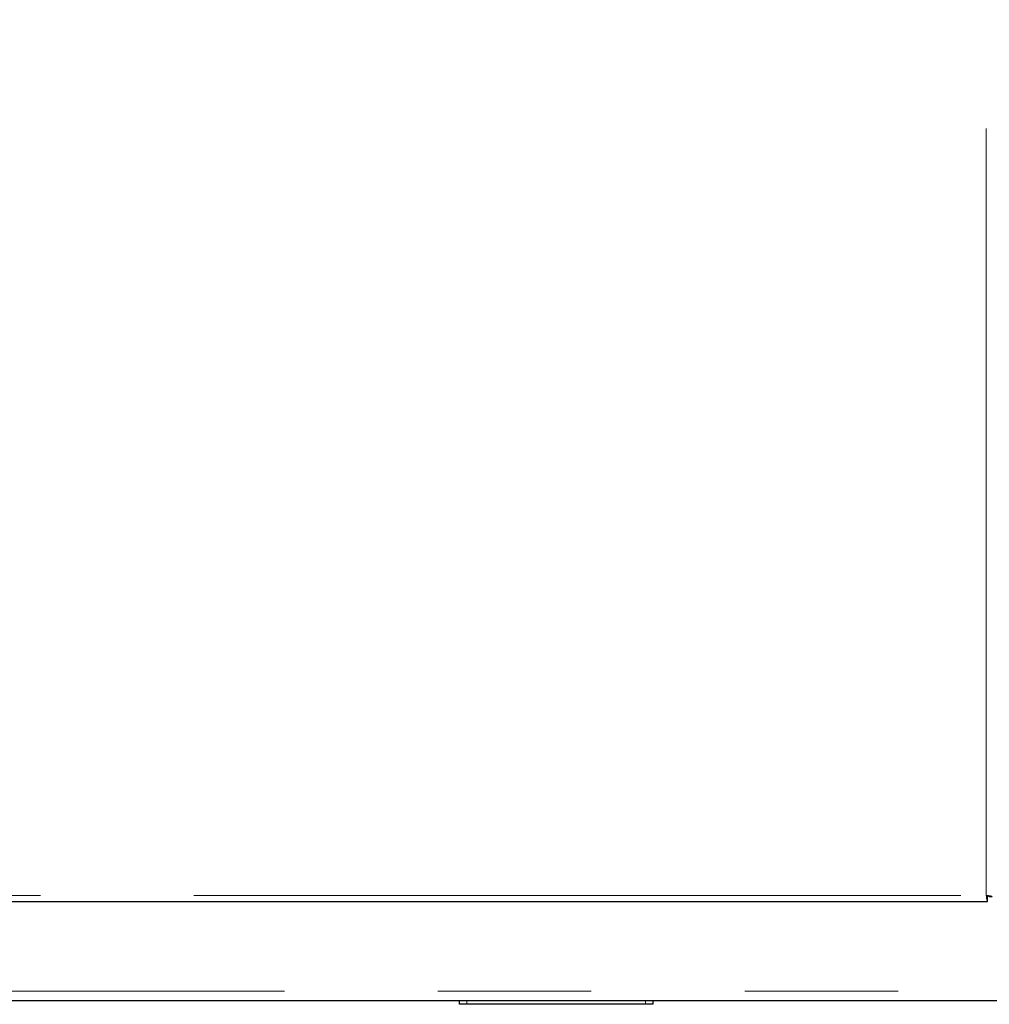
# Model space of a CAD drawing. Header units: millimetres. Extents: x 23 to 246, y 71 to 158.
# Tile 45 of 76: x 165 to 173, y 73 to 81. Entities that reach past the tile are written whole.
import ezdxf

# ---------------------------------------------------------------- set-up
doc = ezdxf.new("R2010")
doc.units = ezdxf.units.MM
doc.linetypes.add('PHANTOM', pattern=[12.7, 6.35, -1.27, 1.27, -1.27, 1.27, -1.27])

msp = doc.modelspace()

# ---------------------------------------------------------------- linework, layer by layer
at = {"color": 8, "linetype": 'PHANTOM', "lineweight": 18}
for p, q in [((173.1414, 73.7722), (173.1414, 98.8522)), ((153.8814, 73.7722), (173.1414, 73.7722)), ((192.7314, 72.9822), (153.8614, 72.9822)), ((168.8414, 72.9022), (168.8414, 72.8722)), ((170.3214, 72.8722), (170.3214, 72.9022))]:
    msp.add_line(p, q, dxfattribs=at)
at = {"color": 7, "linetype": 'Continuous', "lineweight": 25}
for p, q in [((173.1523, 73.7472), (173.1523, 73.7689)), ((153.8706, 73.7222), (173.1523, 73.7222)), ((173.1523, 73.7222), (173.1523, 73.7472)), ((173.1914, 73.7613), (173.1664, 73.7613)), ((180.4105, 72.9022), (158.7524, 72.9022)), ((168.7814, 72.8722), (168.7814, 72.9022)), ((168.8414, 72.8722), (168.7814, 72.8722)), ((170.3214, 72.8722), (168.8414, 72.8722)), ((170.3814, 72.8722), (170.3214, 72.8722)), ((170.3814, 72.9022), (170.3814, 72.8722))]:
    msp.add_line(p, q, dxfattribs=at)
for points, knots in [([(173.1414, 73.7722), (173.1424, 73.7656), (173.1442, 73.7525), (173.1469, 73.736), (173.1496, 73.7244), (173.1514, 73.7229), (173.1523, 73.7222)], [0, 0, 0, 0, 0.249982, 0.500001, 0.749975, 1, 1, 1, 1]), ([(173.1914, 73.7613), (173.1907, 73.7622), (173.1892, 73.764), (173.1776, 73.7667), (173.1611, 73.7694), (173.148, 73.7713), (173.1414, 73.7722)], [0, 0, 0, 0, 0.250029, 0.499989, 0.749973, 1, 1, 1, 1]), ([(173.1664, 73.7613), (173.1661, 73.7622), (173.1653, 73.764), (173.1595, 73.7667), (173.1513, 73.7694), (173.1447, 73.7713), (173.1414, 73.7722)], [0, 0, 0, 0, 0.249977, 0.499972, 0.749999, 1, 1, 1, 1]), ([(173.1414, 73.7722), (173.1424, 73.7689), (173.1442, 73.7623), (173.1469, 73.7541), (173.1496, 73.7483), (173.1514, 73.7475), (173.1523, 73.7472)], [0, 0, 0, 0, 0.249983, 0.500032, 0.750033, 1, 1, 1, 1])]:
    msp.add_open_spline(points, degree=3, knots=knots, dxfattribs=at)

doc.saveas('drawing.dxf')
